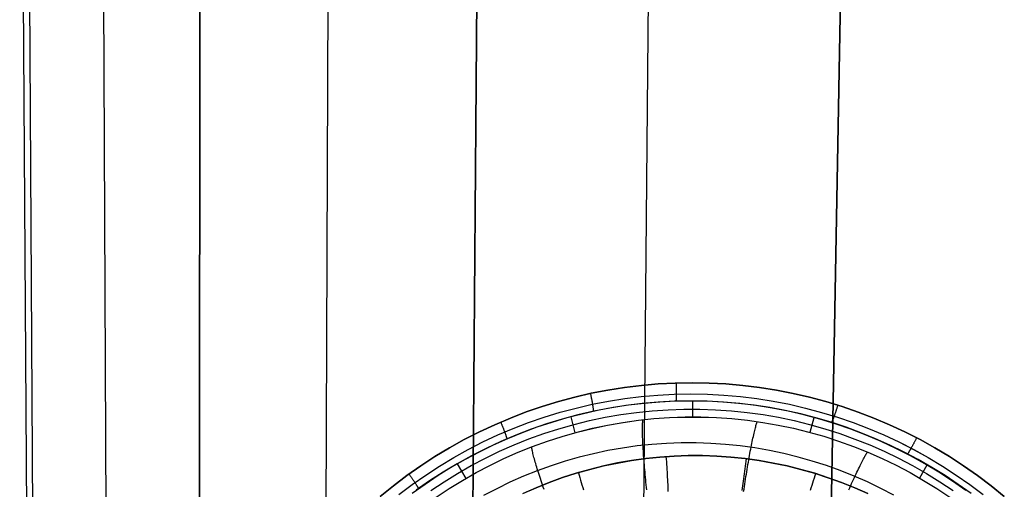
# Model space of a CAD drawing. Header units: millimetres. Extents: x -273 to 273, y -240 to 302.
# Tile 66 of 256: x -201 to -148, y -133 to -107. Entities that reach past the tile are written whole.
import ezdxf

# ---------------------------------------------------------------- set-up
doc = ezdxf.new("R2010")
doc.units = ezdxf.units.MM
doc.header["$MEASUREMENT"] = 0
doc.layers.add('IGES level 1', color=7, linetype='Continuous', true_color=0x3e413d)
doc.layers.add('IGES level 2', color=7, linetype='Continuous', true_color=0x008000)

msp = doc.modelspace()

# ---------------------------------------------------------------- linework, layer by layer
at = {"layer": 'IGES level 1'}
for p, q in [((-169.178, -127.217, 417.636), (-168.278, -127.075, 417.573)), ((-168.278, -127.075, 417.573), (-169.178, -127.217, 417.636)), ((-168.278, -127.075, 417.573), (-167.374, -126.964, 417.51)), ((-167.374, -126.964, 417.51), (-168.278, -127.075, 417.573)), ((-167.374, -126.964, 417.51), (-166.466, -126.884, 417.447)), ((-166.466, -126.884, 417.447), (-167.374, -126.964, 417.51)), ((-166.466, -126.884, 417.447), (-165.555, -126.837, 417.386)), ((-165.555, -126.837, 417.386), (-166.466, -126.884, 417.447)), ((-165.555, -126.837, 417.386), (-164.644, -126.821, 417.325)), ((-164.644, -126.821, 417.325), (-165.555, -126.837, 417.386)), ((-165.503, -126.836, 417.383), (-165.502, -126.87, 417.383)), ((-165.502, -126.87, 417.383), (-165.501, -126.904, 417.382)), ((-165.501, -126.904, 417.382), (-165.5, -126.937, 417.379)), ((-165.5, -126.937, 417.379), (-165.499, -126.971, 417.376)), ((-165.499, -126.971, 417.376), (-165.498, -127.004, 417.372)), ((-165.498, -127.004, 417.372), (-165.497, -127.038, 417.366)), ((-165.497, -127.038, 417.366), (-165.496, -127.071, 417.359)), ((-165.496, -127.071, 417.359), (-165.496, -127.103, 417.351)), ((-165.496, -127.103, 417.351), (-165.495, -127.136, 417.342)), ((-165.495, -127.136, 417.342), (-165.495, -127.168, 417.332)), ((-164.644, -126.821, 417.325), (-163.732, -126.837, 417.265)), ((-163.732, -126.837, 417.265), (-164.644, -126.821, 417.325)), ((-163.732, -126.837, 417.265), (-162.822, -126.885, 417.205)), ((-162.822, -126.885, 417.205), (-163.732, -126.837, 417.265)), ((-162.822, -126.885, 417.205), (-161.914, -126.965, 417.147)), ((-161.914, -126.965, 417.147), (-162.822, -126.885, 417.205)), ((-161.914, -126.965, 417.147), (-161.009, -127.076, 417.089)), ((-161.009, -127.076, 417.089), (-161.914, -126.965, 417.147)), ((-161.009, -127.076, 417.089), (-160.108, -127.219, 417.033)), ((-160.108, -127.219, 417.033), (-161.009, -127.076, 417.089)), ((-170.961, -127.597, 417.764), (-171.841, -127.832, 417.829)), ((-171.841, -127.832, 417.829), (-170.961, -127.597, 417.764)), ((-170.961, -127.597, 417.764), (-170.073, -127.391, 417.7)), ((-170.073, -127.391, 417.7), (-170.961, -127.597, 417.764)), ((-170.116, -127.409, 417.709), (-170.108, -127.444, 417.709)), ((-170.108, -127.444, 417.709), (-170.101, -127.478, 417.707)), ((-170.101, -127.478, 417.707), (-170.094, -127.512, 417.704)), ((-170.094, -127.512, 417.704), (-170.087, -127.546, 417.7)), ((-170.087, -127.546, 417.7), (-170.08, -127.579, 417.695)), ((-170.08, -127.579, 417.695), (-170.073, -127.613, 417.688)), ((-170.073, -127.391, 417.7), (-169.178, -127.217, 417.636)), ((-169.178, -127.217, 417.636), (-170.073, -127.391, 417.7)), ((-170.073, -127.613, 417.688), (-170.067, -127.646, 417.681)), ((-170.067, -127.646, 417.681), (-170.06, -127.679, 417.672)), ((-170.06, -127.679, 417.672), (-170.054, -127.712, 417.662)), ((-169.144, -127.812, 417.452), (-168.264, -127.672, 417.389)), ((-169.143, -127.812, 417.452), (-168.263, -127.672, 417.389)), ((-168.264, -127.672, 417.389), (-167.38, -127.564, 417.326)), ((-168.263, -127.672, 417.389), (-167.379, -127.564, 417.326)), ((-167.38, -127.564, 417.326), (-166.492, -127.486, 417.264)), ((-167.379, -127.564, 417.326), (-166.491, -127.486, 417.263)), ((-166.492, -127.486, 417.264), (-165.603, -127.44, 417.202)), ((-166.491, -127.486, 417.263), (-165.602, -127.44, 417.202)), ((-165.603, -127.44, 417.202), (-164.712, -127.425, 417.141)), ((-165.602, -127.44, 417.202), (-164.711, -127.425, 417.141)), ((-165.503, -127.677, 416.952), (-165.504, -127.696, 416.924)), ((-165.502, -127.657, 416.98), (-165.503, -127.677, 416.952)), ((-165.501, -127.636, 417.007), (-165.502, -127.657, 416.98)), ((-165.5, -127.614, 417.034), (-165.501, -127.636, 417.007)), ((-165.499, -127.591, 417.059), (-165.5, -127.614, 417.034)), ((-165.498, -127.568, 417.084), (-165.499, -127.591, 417.059)), ((-165.497, -127.543, 417.108), (-165.498, -127.568, 417.084)), ((-165.496, -127.518, 417.131), (-165.497, -127.543, 417.108)), ((-165.495, -127.465, 417.175), (-165.496, -127.492, 417.153)), ((-165.496, -127.492, 417.153), (-165.496, -127.518, 417.131)), ((-165.495, -127.168, 417.332), (-165.495, -127.2, 417.321)), ((-165.495, -127.2, 417.321), (-165.494, -127.231, 417.309)), ((-165.494, -127.382, 417.232), (-165.495, -127.41, 417.214)), ((-165.495, -127.41, 417.214), (-165.495, -127.438, 417.195)), ((-165.495, -127.438, 417.195), (-165.495, -127.465, 417.175)), ((-165.494, -127.231, 417.309), (-165.494, -127.262, 417.296)), ((-165.494, -127.262, 417.296), (-165.494, -127.293, 417.281)), ((-165.494, -127.293, 417.281), (-165.494, -127.323, 417.266)), ((-165.494, -127.323, 417.266), (-165.494, -127.353, 417.25)), ((-165.494, -127.353, 417.25), (-165.494, -127.382, 417.232)), ((-164.712, -127.425, 417.141), (-163.821, -127.44, 417.081)), ((-164.711, -127.425, 417.141), (-163.82, -127.44, 417.081)), ((-163.821, -127.44, 417.081), (-162.931, -127.487, 417.021)), ((-163.82, -127.44, 417.081), (-162.93, -127.487, 417.021)), ((-162.931, -127.487, 417.021), (-162.044, -127.565, 416.963)), ((-162.93, -127.487, 417.021), (-162.043, -127.565, 416.963)), ((-162.044, -127.565, 416.963), (-161.159, -127.673, 416.906)), ((-162.043, -127.565, 416.963), (-161.158, -127.673, 416.906)), ((-161.159, -127.673, 416.906), (-160.279, -127.813, 416.849)), ((-161.158, -127.673, 416.906), (-160.278, -127.813, 416.849)), ((-160.108, -127.219, 417.033), (-159.213, -127.393, 416.978)), ((-159.213, -127.393, 416.978), (-160.108, -127.219, 417.033)), ((-159.213, -127.393, 416.978), (-158.325, -127.598, 416.924)), ((-158.325, -127.598, 416.924), (-159.213, -127.393, 416.978)), ((-158.325, -127.598, 416.924), (-157.444, -127.835, 416.871)), ((-157.444, -127.835, 416.871), (-158.325, -127.598, 416.924)), ((-173.574, -128.396, 417.958), (-172.712, -128.099, 417.893)), ((-172.712, -128.099, 417.893), (-173.574, -128.396, 417.958)), ((-172.712, -128.099, 417.893), (-171.841, -127.832, 417.829)), ((-171.841, -127.832, 417.829), (-172.712, -128.099, 417.893)), ((-171.746, -128.412, 417.645), (-170.886, -128.182, 417.58)), ((-171.745, -128.412, 417.644), (-170.885, -128.182, 417.58)), ((-170.886, -128.182, 417.58), (-170.018, -127.982, 417.516)), ((-170.885, -128.182, 417.58), (-170.017, -127.982, 417.516)), ((-170.054, -127.712, 417.662), (-170.048, -127.745, 417.651)), ((-170.048, -127.745, 417.651), (-170.042, -127.777, 417.638)), ((-170.042, -127.777, 417.638), (-170.036, -127.808, 417.625)), ((-170.036, -127.808, 417.625), (-170.03, -127.839, 417.61)), ((-170.03, -127.839, 417.61), (-170.025, -127.87, 417.595)), ((-170.025, -127.87, 417.595), (-170.02, -127.9, 417.578)), ((-170.02, -127.9, 417.578), (-170.015, -127.93, 417.56)), ((-170.018, -127.982, 417.516), (-169.144, -127.812, 417.452)), ((-170.017, -127.982, 417.516), (-169.143, -127.812, 417.452)), ((-170.015, -127.93, 417.56), (-170.01, -127.959, 417.541)), ((-170.01, -127.959, 417.541), (-170.005, -127.987, 417.521)), ((-170.005, -127.987, 417.521), (-170.001, -128.014, 417.501)), ((-170.001, -128.014, 417.501), (-169.997, -128.041, 417.48)), ((-169.997, -128.041, 417.48), (-169.993, -128.067, 417.457)), ((-169.993, -128.067, 417.457), (-169.989, -128.091, 417.434)), ((-169.989, -128.091, 417.434), (-169.986, -128.116, 417.41)), ((-169.986, -128.116, 417.41), (-169.982, -128.139, 417.386)), ((-169.982, -128.139, 417.386), (-169.979, -128.162, 417.36)), ((-169.979, -128.162, 417.36), (-169.977, -128.183, 417.334)), ((-169.977, -128.183, 417.334), (-169.974, -128.204, 417.307)), ((-169.974, -128.204, 417.307), (-169.972, -128.224, 417.279)), ((-169.078, -128.189, 416.899), (-169.94, -128.356, 416.963)), ((-168.9, -128.163, 416.89), (-169.733, -128.319, 416.953)), ((-168.211, -128.051, 416.835), (-169.078, -128.189, 416.899)), ((-168.063, -128.035, 416.828), (-168.9, -128.163, 416.89)), ((-167.34, -127.944, 416.772), (-168.211, -128.051, 416.835)), ((-167.222, -127.935, 416.766), (-168.063, -128.035, 416.828)), ((-166.466, -127.868, 416.71), (-167.34, -127.944, 416.772)), ((-166.379, -127.864, 416.705), (-167.222, -127.935, 416.766)), ((-165.589, -127.822, 416.648), (-166.466, -127.868, 416.71)), ((-165.533, -127.821, 416.645), (-166.379, -127.864, 416.705)), ((-164.712, -127.807, 416.587), (-165.589, -127.822, 416.648)), ((-164.686, -127.806, 416.586), (-165.533, -127.821, 416.645)), ((-165.517, -127.811, 416.677), (-165.519, -127.82, 416.644)), ((-165.515, -127.8, 416.709), (-165.517, -127.811, 416.677)), ((-165.514, -127.788, 416.741), (-165.515, -127.8, 416.709)), ((-165.512, -127.776, 416.773), (-165.514, -127.788, 416.741)), ((-165.51, -127.762, 416.804), (-165.512, -127.776, 416.773)), ((-165.509, -127.747, 416.835), (-165.51, -127.762, 416.804)), ((-165.507, -127.731, 416.865), (-165.509, -127.747, 416.835)), ((-165.506, -127.714, 416.895), (-165.507, -127.731, 416.865)), ((-165.504, -127.696, 416.924), (-165.506, -127.714, 416.895)), ((-163.834, -127.822, 416.527), (-164.712, -127.807, 416.587)), ((-163.838, -127.82, 416.527), (-164.686, -127.806, 416.586)), ((-164.609, -128.662, 413.388), (-164.609, -127.806, 416.58)), ((-162.991, -127.863, 416.469), (-163.838, -127.82, 416.527)), ((-162.957, -127.869, 416.468), (-163.834, -127.822, 416.527)), ((-162.145, -127.934, 416.413), (-162.991, -127.863, 416.469)), ((-162.083, -127.945, 416.41), (-162.957, -127.869, 416.468)), ((-161.303, -128.034, 416.357), (-162.145, -127.934, 416.413)), ((-161.211, -128.052, 416.352), (-162.083, -127.945, 416.41)), ((-160.464, -128.161, 416.303), (-161.303, -128.034, 416.357)), ((-160.344, -128.19, 416.296), (-161.211, -128.052, 416.352)), ((-159.629, -128.317, 416.25), (-160.464, -128.161, 416.303)), ((-159.482, -128.358, 416.241), (-160.344, -128.19, 416.296)), ((-160.279, -127.813, 416.849), (-159.404, -127.983, 416.794)), ((-160.278, -127.813, 416.849), (-159.403, -127.983, 416.794)), ((-159.404, -127.983, 416.794), (-158.536, -128.184, 416.74)), ((-159.403, -127.983, 416.794), (-158.535, -128.184, 416.74)), ((-158.536, -128.184, 416.74), (-157.675, -128.415, 416.687)), ((-158.535, -128.184, 416.74), (-157.674, -128.415, 416.687)), ((-157.444, -127.835, 416.871), (-156.572, -128.101, 416.82)), ((-156.572, -128.101, 416.82), (-157.444, -127.835, 416.871)), ((-156.863, -128.211, 416.821), (-156.873, -128.243, 416.815)), ((-156.852, -128.178, 416.827), (-156.863, -128.211, 416.821)), ((-156.842, -128.145, 416.831), (-156.852, -128.178, 416.827)), ((-156.831, -128.112, 416.834), (-156.842, -128.145, 416.831)), ((-156.821, -128.079, 416.835), (-156.831, -128.112, 416.834)), ((-156.81, -128.046, 416.836), (-156.821, -128.079, 416.835)), ((-156.8, -128.012, 416.835), (-156.81, -128.046, 416.836)), ((-156.572, -128.101, 416.82), (-155.709, -128.399, 416.77)), ((-155.709, -128.399, 416.77), (-156.572, -128.101, 416.82)), ((-175.263, -129.079, 418.087), (-174.425, -128.723, 418.023)), ((-174.425, -128.723, 418.023), (-175.263, -129.079, 418.087)), ((-174.425, -128.723, 418.023), (-173.574, -128.396, 417.958)), ((-173.574, -128.396, 417.958), (-174.425, -128.723, 418.023)), ((-173.44, -128.963, 417.774), (-172.598, -128.673, 417.709)), ((-173.439, -128.963, 417.774), (-172.597, -128.673, 417.709)), ((-172.598, -128.673, 417.709), (-171.746, -128.412, 417.645)), ((-172.597, -128.673, 417.709), (-171.745, -128.412, 417.644)), ((-171.379, -128.715, 417.08), (-172.191, -128.955, 417.144)), ((-170.795, -128.553, 417.027), (-171.642, -128.781, 417.091)), ((-170.559, -128.504, 417.016), (-171.379, -128.715, 417.08)), ((-170.929, -129.51, 413.762), (-171.158, -128.656, 417.063)), ((-169.94, -128.356, 416.963), (-170.795, -128.553, 417.027)), ((-169.733, -128.319, 416.953), (-170.559, -128.504, 417.016)), ((-170.161, -128.859, 415.334), (-169.326, -128.683, 415.278)), ((-169.972, -128.224, 417.279), (-169.97, -128.243, 417.25)), ((-169.97, -128.243, 417.25), (-169.968, -128.261, 417.221)), ((-169.968, -128.261, 417.221), (-169.967, -128.278, 417.192)), ((-169.967, -128.278, 417.192), (-169.965, -128.294, 417.162)), ((-169.965, -128.294, 417.162), (-169.964, -128.309, 417.131)), ((-169.964, -128.309, 417.131), (-169.964, -128.323, 417.1)), ((-169.964, -128.323, 417.1), (-169.963, -128.336, 417.068)), ((-169.963, -128.336, 417.068), (-169.963, -128.348, 417.036)), ((-169.963, -128.348, 417.036), (-169.963, -128.359, 417.003)), ((-169.963, -128.359, 417.003), (-169.963, -128.369, 416.971)), ((-169.326, -128.683, 415.278), (-168.485, -128.536, 415.221)), ((-168.485, -128.536, 415.221), (-167.639, -128.418, 415.165)), ((-167.639, -128.418, 415.165), (-166.79, -128.33, 415.11)), ((-166.79, -128.33, 415.11), (-165.938, -128.271, 415.055)), ((-166.695, -128.753, 413.506), (-165.857, -128.695, 413.458)), ((-166.695, -128.753, 413.506), (-165.857, -128.695, 413.458)), ((-165.938, -128.271, 415.055), (-165.084, -128.241, 415)), ((-165.857, -128.695, 413.458), (-165.018, -128.665, 413.41)), ((-165.857, -128.695, 413.458), (-165.018, -128.666, 413.411)), ((-165.084, -128.241, 415), (-164.23, -128.241, 414.946)), ((-165.018, -128.665, 413.41), (-164.178, -128.665, 413.364)), ((-165.018, -128.666, 413.411), (-164.178, -128.666, 413.364)), ((-164.23, -128.241, 414.946), (-163.377, -128.271, 414.893)), ((-164.178, -128.665, 413.364), (-163.338, -128.694, 413.317)), ((-164.178, -128.666, 413.364), (-163.338, -128.695, 413.317)), ((-163.377, -128.271, 414.893), (-162.525, -128.33, 414.841)), ((-163.338, -128.694, 413.317), (-162.5, -128.752, 413.272)), ((-163.338, -128.695, 413.317), (-162.5, -128.753, 413.272)), ((-162.525, -128.33, 414.841), (-161.675, -128.419, 414.79)), ((-161.675, -128.419, 414.79), (-160.829, -128.536, 414.739)), ((-160.829, -128.536, 414.739), (-159.988, -128.683, 414.689)), ((-159.988, -128.683, 414.689), (-159.152, -128.859, 414.641)), ((-158.801, -128.501, 416.198), (-159.629, -128.317, 416.25)), ((-158.626, -128.555, 416.187), (-159.482, -128.358, 416.241)), ((-157.979, -128.712, 416.147), (-158.801, -128.501, 416.198)), ((-157.778, -128.783, 416.134), (-158.626, -128.555, 416.187)), ((-158.286, -129.488, 413.054), (-158.07, -128.686, 416.153)), ((-157.164, -128.951, 416.098), (-157.979, -128.712, 416.147)), ((-157.675, -128.415, 416.687), (-156.822, -128.675, 416.636)), ((-157.674, -128.415, 416.687), (-156.821, -128.675, 416.636)), ((-157.04, -128.725, 416.536), (-157.048, -128.747, 416.512)), ((-157.032, -128.702, 416.56), (-157.04, -128.725, 416.536)), ((-157.023, -128.679, 416.584), (-157.032, -128.702, 416.56)), ((-157.014, -128.654, 416.606), (-157.023, -128.679, 416.584)), ((-157.005, -128.629, 416.627), (-157.014, -128.654, 416.606)), ((-156.996, -128.603, 416.648), (-157.005, -128.629, 416.627)), ((-156.986, -128.576, 416.668), (-156.996, -128.603, 416.648)), ((-156.976, -128.549, 416.686), (-156.986, -128.576, 416.668)), ((-156.966, -128.52, 416.704), (-156.976, -128.549, 416.686)), ((-156.956, -128.491, 416.721), (-156.966, -128.52, 416.704)), ((-156.946, -128.462, 416.737), (-156.956, -128.491, 416.721)), ((-156.936, -128.432, 416.751), (-156.946, -128.462, 416.737)), ((-156.926, -128.402, 416.765), (-156.936, -128.432, 416.751)), ((-156.915, -128.371, 416.777), (-156.926, -128.402, 416.765)), ((-156.905, -128.339, 416.788), (-156.915, -128.371, 416.777)), ((-156.894, -128.308, 416.798), (-156.905, -128.339, 416.788)), ((-156.884, -128.276, 416.807), (-156.894, -128.308, 416.798)), ((-156.873, -128.243, 416.815), (-156.884, -128.276, 416.807)), ((-156.822, -128.675, 416.636), (-155.979, -128.965, 416.586)), ((-156.821, -128.675, 416.636), (-155.978, -128.965, 416.586)), ((-155.709, -128.399, 416.77), (-154.857, -128.726, 416.722)), ((-154.857, -128.726, 416.722), (-155.709, -128.399, 416.77)), ((-154.857, -128.726, 416.722), (-154.018, -129.082, 416.675)), ((-154.018, -129.082, 416.675), (-154.857, -128.726, 416.722)), ((-176.089, -129.465, 418.152), (-175.263, -129.079, 418.087)), ((-175.263, -129.079, 418.087), (-176.089, -129.465, 418.152)), ((-174.94, -128.952, 418.078), (-174.927, -128.983, 418.077)), ((-174.927, -128.983, 418.077), (-174.913, -129.015, 418.075)), ((-174.913, -129.015, 418.075), (-174.9, -129.046, 418.072)), ((-174.9, -129.046, 418.072), (-174.887, -129.077, 418.067)), ((-174.887, -129.077, 418.067), (-174.874, -129.108, 418.062)), ((-174.874, -129.108, 418.062), (-174.861, -129.139, 418.055)), ((-174.861, -129.139, 418.055), (-174.849, -129.17, 418.047)), ((-174.849, -129.17, 418.047), (-174.836, -129.2, 418.038)), ((-174.836, -129.2, 418.038), (-174.824, -129.23, 418.028)), ((-174.824, -129.23, 418.028), (-174.812, -129.26, 418.017)), ((-174.812, -129.26, 418.017), (-174.801, -129.29, 418.005)), ((-174.271, -129.282, 417.838), (-173.439, -128.963, 417.774)), ((-174.271, -129.282, 417.839), (-173.44, -128.963, 417.774)), ((-172.995, -129.221, 417.208), (-173.79, -129.515, 417.272)), ((-172.481, -129.037, 417.156), (-173.311, -129.323, 417.22)), ((-172.191, -128.955, 417.144), (-172.995, -129.221, 417.208)), ((-171.642, -128.781, 417.091), (-172.481, -129.037, 417.156)), ((-171.812, -129.297, 415.448), (-170.99, -129.064, 415.391)), ((-170.99, -129.064, 415.391), (-170.161, -128.859, 415.334)), ((-170.827, -129.476, 413.751), (-170.012, -129.274, 413.702)), ((-170.827, -129.477, 413.751), (-170.012, -129.275, 413.702)), ((-170.012, -129.274, 413.702), (-169.19, -129.101, 413.652)), ((-170.012, -129.275, 413.702), (-169.19, -129.101, 413.652)), ((-169.19, -129.101, 413.652), (-168.363, -128.956, 413.603)), ((-169.19, -129.101, 413.652), (-168.362, -128.957, 413.603)), ((-168.363, -128.956, 413.603), (-167.531, -128.84, 413.554)), ((-168.362, -128.957, 413.603), (-167.531, -128.841, 413.554)), ((-167.531, -128.84, 413.554), (-166.695, -128.753, 413.506)), ((-167.531, -128.841, 413.554), (-166.695, -128.753, 413.506)), ((-167.314, -129.254, 412.524), (-167.313, -129.184, 412.644)), ((-167.314, -129.328, 412.406), (-167.314, -129.254, 412.524)), ((-167.313, -129.184, 412.644), (-167.312, -129.118, 412.766)), ((-167.312, -129.118, 412.766), (-167.31, -129.056, 412.891)), ((-167.31, -129.056, 412.891), (-167.307, -128.999, 413.017)), ((-167.307, -128.999, 413.017), (-167.304, -128.947, 413.146)), ((-167.304, -128.947, 413.146), (-167.3, -128.898, 413.276)), ((-167.3, -128.898, 413.276), (-167.296, -128.855, 413.408)), ((-167.296, -128.855, 413.408), (-167.291, -128.815, 413.541)), ((-162.5, -128.752, 413.272), (-161.665, -128.839, 413.227)), ((-162.5, -128.753, 413.272), (-161.665, -128.84, 413.227)), ((-161.665, -128.839, 413.227), (-160.832, -128.955, 413.183)), ((-161.665, -128.84, 413.227), (-160.832, -128.956, 413.183)), ((-161.258, -129.318, 412.193), (-161.241, -129.252, 412.312)), ((-161.241, -129.252, 412.312), (-161.224, -129.189, 412.433)), ((-161.224, -129.189, 412.433), (-161.208, -129.131, 412.556)), ((-161.208, -129.131, 412.556), (-161.192, -129.077, 412.682)), ((-161.192, -129.077, 412.682), (-161.177, -129.028, 412.809)), ((-161.177, -129.028, 412.809), (-161.162, -128.983, 412.937)), ((-161.162, -128.983, 412.937), (-161.148, -128.942, 413.068)), ((-161.148, -128.942, 413.068), (-161.135, -128.906, 413.199)), ((-160.832, -128.955, 413.183), (-160.005, -129.1, 413.139)), ((-160.832, -128.956, 413.183), (-160.005, -129.101, 413.14)), ((-160.005, -129.1, 413.139), (-159.183, -129.273, 413.097)), ((-160.005, -129.101, 413.14), (-159.183, -129.274, 413.097)), ((-159.183, -129.273, 413.097), (-158.367, -129.475, 413.055)), ((-159.183, -129.274, 413.097), (-158.367, -129.475, 413.056)), ((-159.152, -128.859, 414.641), (-158.322, -129.064, 414.593)), ((-158.322, -129.064, 414.593), (-157.5, -129.297, 414.547)), ((-156.938, -129.04, 416.083), (-157.778, -128.783, 416.134)), ((-156.358, -129.218, 416.05), (-157.164, -128.951, 416.098)), ((-157.134, -128.95, 416.129), (-157.138, -128.958, 416.096)), ((-157.129, -128.94, 416.162), (-157.134, -128.95, 416.129)), ((-157.124, -128.93, 416.194), (-157.129, -128.94, 416.162)), ((-157.118, -128.918, 416.225), (-157.124, -128.93, 416.194)), ((-157.113, -128.905, 416.257), (-157.118, -128.918, 416.225)), ((-157.107, -128.892, 416.287), (-157.113, -128.905, 416.257)), ((-157.1, -128.877, 416.318), (-157.107, -128.892, 416.287)), ((-157.094, -128.861, 416.347), (-157.1, -128.877, 416.318)), ((-157.087, -128.845, 416.376), (-157.094, -128.861, 416.347)), ((-157.08, -128.827, 416.405), (-157.087, -128.845, 416.376)), ((-157.072, -128.808, 416.433), (-157.08, -128.827, 416.405)), ((-157.064, -128.789, 416.46), (-157.072, -128.808, 416.433)), ((-157.057, -128.769, 416.486), (-157.064, -128.789, 416.46)), ((-157.048, -128.747, 416.512), (-157.057, -128.769, 416.486)), ((-156.107, -129.326, 416.033), (-156.938, -129.04, 416.083)), ((-155.561, -129.511, 416.004), (-156.358, -129.218, 416.05)), ((-155.979, -128.965, 416.586), (-155.147, -129.285, 416.538)), ((-155.978, -128.965, 416.586), (-155.146, -129.285, 416.538)), ((-154.018, -129.082, 416.675), (-153.191, -129.468, 416.629)), ((-153.191, -129.468, 416.629), (-154.018, -129.082, 416.675)), ((-176.901, -129.879, 418.216), (-176.089, -129.465, 418.152)), ((-176.089, -129.465, 418.152), (-176.901, -129.879, 418.216)), ((-175.898, -130.007, 417.967), (-175.09, -129.63, 417.903)), ((-175.898, -130.007, 417.968), (-175.091, -129.63, 417.903)), ((-175.091, -129.63, 417.903), (-174.271, -129.282, 417.839)), ((-175.09, -129.63, 417.903), (-174.271, -129.282, 417.838)), ((-174.13, -129.638, 417.285), (-174.938, -129.981, 417.35)), ((-174.801, -129.29, 418.005), (-174.789, -129.319, 417.992)), ((-174.789, -129.319, 417.992), (-174.778, -129.348, 417.977)), ((-174.778, -129.348, 417.977), (-174.767, -129.376, 417.962)), ((-174.767, -129.376, 417.962), (-174.756, -129.404, 417.946)), ((-174.756, -129.404, 417.946), (-174.746, -129.431, 417.928)), ((-174.746, -129.431, 417.928), (-174.736, -129.458, 417.91)), ((-174.736, -129.458, 417.91), (-174.726, -129.484, 417.89)), ((-174.726, -129.484, 417.89), (-174.716, -129.51, 417.87)), ((-174.716, -129.51, 417.87), (-174.707, -129.535, 417.849)), ((-174.707, -129.535, 417.849), (-174.699, -129.56, 417.826)), ((-174.699, -129.56, 417.826), (-174.69, -129.583, 417.803)), ((-174.69, -129.583, 417.803), (-174.682, -129.607, 417.779)), ((-174.682, -129.607, 417.779), (-174.675, -129.629, 417.755)), ((-174.675, -129.629, 417.755), (-174.667, -129.65, 417.729)), ((-174.667, -129.65, 417.729), (-174.66, -129.671, 417.703)), ((-174.66, -129.671, 417.703), (-174.654, -129.691, 417.676)), ((-174.654, -129.691, 417.676), (-174.648, -129.71, 417.648)), ((-174.648, -129.71, 417.648), (-174.642, -129.729, 417.62)), ((-174.642, -129.729, 417.62), (-174.637, -129.746, 417.59)), ((-174.637, -129.746, 417.59), (-174.633, -129.762, 417.561)), ((-174.633, -129.762, 417.561), (-174.628, -129.778, 417.531)), ((-174.628, -129.778, 417.531), (-174.624, -129.793, 417.5)), ((-174.624, -129.793, 417.5), (-174.621, -129.806, 417.469)), ((-173.79, -129.515, 417.272), (-174.574, -129.834, 417.337)), ((-173.311, -129.323, 417.22), (-174.13, -129.638, 417.285)), ((-173.428, -129.848, 415.563), (-172.624, -129.558, 415.506)), ((-172.624, -129.558, 415.506), (-171.812, -129.297, 415.448)), ((-172.434, -129.964, 413.851), (-171.635, -129.706, 413.801)), ((-172.434, -129.964, 413.851), (-171.635, -129.706, 413.801)), ((-171.635, -129.706, 413.801), (-170.827, -129.476, 413.751)), ((-171.635, -129.706, 413.801), (-170.827, -129.477, 413.751)), ((-167.313, -129.406, 412.291), (-167.314, -129.328, 412.406)), ((-167.312, -129.488, 412.179), (-167.313, -129.406, 412.291)), ((-167.31, -129.573, 412.069), (-167.312, -129.488, 412.179)), ((-167.308, -129.663, 411.963), (-167.31, -129.573, 412.069)), ((-167.305, -129.756, 411.86), (-167.308, -129.663, 411.963)), ((-167.301, -129.852, 411.76), (-167.305, -129.756, 411.86)), ((-161.389, -129.89, 411.436), (-161.369, -129.797, 411.535)), ((-161.369, -129.797, 411.535), (-161.349, -129.708, 411.638)), ((-161.349, -129.708, 411.638), (-161.33, -129.622, 411.743)), ((-161.33, -129.622, 411.743), (-161.312, -129.541, 411.852)), ((-161.312, -129.541, 411.852), (-161.293, -129.462, 411.963)), ((-161.293, -129.462, 411.963), (-161.275, -129.388, 412.077)), ((-161.275, -129.388, 412.077), (-161.258, -129.318, 412.193)), ((-158.367, -129.475, 413.055), (-157.558, -129.705, 413.015)), ((-158.367, -129.475, 413.056), (-157.558, -129.705, 413.015)), ((-157.558, -129.705, 413.015), (-156.758, -129.962, 412.975)), ((-157.558, -129.705, 413.015), (-156.758, -129.963, 412.976)), ((-157.5, -129.297, 414.547), (-156.687, -129.559, 414.502)), ((-156.687, -129.559, 414.502), (-155.883, -129.849, 414.458)), ((-155.287, -129.641, 415.984), (-156.107, -129.326, 416.033)), ((-154.775, -129.831, 415.959), (-155.561, -129.511, 416.004)), ((-154.478, -129.984, 415.937), (-155.287, -129.641, 415.984)), ((-155.147, -129.285, 416.538), (-154.326, -129.633, 416.491)), ((-155.146, -129.285, 416.538), (-154.325, -129.633, 416.491)), ((-154.326, -129.633, 416.491), (-153.517, -130.01, 416.445)), ((-154.325, -129.633, 416.491), (-153.516, -130.01, 416.445)), ((-153.191, -129.468, 416.629), (-152.378, -129.882, 416.586)), ((-152.378, -129.882, 416.586), (-153.191, -129.468, 416.629)), ((-152.566, -129.795, 416.604), (-152.581, -129.825, 416.604)), ((-152.55, -129.765, 416.603), (-152.566, -129.795, 416.604)), ((-178.479, -130.791, 418.344), (-177.698, -130.321, 418.28)), ((-177.698, -130.321, 418.28), (-178.479, -130.791, 418.344)), ((-177.698, -130.321, 418.28), (-176.901, -129.879, 418.216)), ((-176.901, -129.879, 418.216), (-177.698, -130.321, 418.28)), ((-176.692, -130.411, 418.032), (-175.898, -130.007, 417.968)), ((-176.691, -130.411, 418.032), (-175.898, -130.007, 417.967)), ((-175.347, -130.181, 417.401), (-176.108, -130.552, 417.465)), ((-174.938, -129.981, 417.35), (-175.733, -130.352, 417.414)), ((-174.574, -129.834, 417.337), (-175.347, -130.181, 417.401)), ((-175.001, -130.509, 415.678), (-174.22, -130.165, 415.62)), ((-174.621, -129.806, 417.469), (-174.618, -129.819, 417.437)), ((-174.618, -129.819, 417.437), (-174.616, -129.83, 417.405)), ((-174.616, -129.83, 417.405), (-174.614, -129.841, 417.372)), ((-174.614, -129.841, 417.372), (-174.612, -129.851, 417.34)), ((-174.22, -130.165, 415.62), (-173.428, -129.848, 415.563)), ((-174.004, -130.561, 413.95), (-173.224, -130.249, 413.901)), ((-174.003, -130.562, 413.95), (-173.224, -130.249, 413.901)), ((-173.271, -130.316, 413.78), (-173.275, -130.277, 413.911)), ((-173.264, -130.359, 413.65), (-173.271, -130.316, 413.78)), ((-173.224, -130.249, 413.901), (-172.434, -129.964, 413.851)), ((-173.224, -130.249, 413.901), (-172.434, -129.964, 413.851)), ((-167.602, -130.225, 411.478), (-168.388, -130.336, 411.533)), ((-166.812, -130.142, 411.423), (-167.602, -130.225, 411.478)), ((-167.297, -129.952, 411.664), (-167.301, -129.852, 411.76)), ((-167.292, -130.056, 411.571), (-167.297, -129.952, 411.664)), ((-167.287, -130.162, 411.481), (-167.292, -130.056, 411.571)), ((-167.281, -130.271, 411.396), (-167.287, -130.162, 411.481)), ((-167.274, -130.383, 411.314), (-167.281, -130.271, 411.396)), ((-166.021, -130.086, 411.369), (-166.812, -130.142, 411.423)), ((-165.227, -130.058, 411.316), (-166.021, -130.086, 411.369)), ((-164.433, -130.058, 411.263), (-165.227, -130.058, 411.316)), ((-163.639, -130.084, 411.211), (-164.433, -130.058, 411.263)), ((-162.847, -130.138, 411.16), (-163.639, -130.084, 411.211)), ((-162.057, -130.22, 411.11), (-162.847, -130.138, 411.16)), ((-161.27, -130.329, 411.06), (-162.057, -130.22, 411.11)), ((-161.491, -130.401, 410.991), (-161.47, -130.292, 411.073)), ((-161.47, -130.292, 411.073), (-161.449, -130.187, 411.158)), ((-161.449, -130.187, 411.158), (-161.429, -130.085, 411.247)), ((-161.429, -130.085, 411.247), (-161.409, -129.986, 411.34)), ((-161.409, -129.986, 411.34), (-161.389, -129.89, 411.436)), ((-160.488, -130.465, 411.011), (-161.27, -130.329, 411.06)), ((-156.758, -129.962, 412.975), (-155.968, -130.247, 412.937)), ((-156.758, -129.963, 412.976), (-155.968, -130.248, 412.937)), ((-155.968, -130.247, 412.937), (-155.187, -130.56, 412.9)), ((-155.968, -130.248, 412.937), (-155.188, -130.56, 412.9)), ((-155.883, -129.849, 414.458), (-155.089, -130.166, 414.415)), ((-155.089, -130.166, 414.415), (-154.307, -130.51, 414.374)), ((-153.999, -130.178, 415.916), (-154.775, -129.831, 415.959)), ((-153.682, -130.355, 415.892), (-154.478, -129.984, 415.937)), ((-153.236, -130.551, 415.874), (-153.999, -130.178, 415.916)), ((-153.517, -130.01, 416.445), (-152.723, -130.415, 416.401)), ((-153.516, -130.01, 416.445), (-152.722, -130.415, 416.402)), ((-152.849, -130.321, 416.415), (-152.862, -130.345, 416.395)), ((-152.835, -130.297, 416.435), (-152.849, -130.321, 416.416)), ((-152.821, -130.273, 416.453), (-152.835, -130.297, 416.435)), ((-152.808, -130.247, 416.47), (-152.821, -130.273, 416.453)), ((-152.793, -130.222, 416.486), (-152.808, -130.247, 416.47)), ((-152.779, -130.196, 416.502), (-152.793, -130.222, 416.486)), ((-152.764, -130.169, 416.516), (-152.779, -130.196, 416.502)), ((-152.75, -130.142, 416.529), (-152.764, -130.169, 416.516)), ((-152.735, -130.114, 416.541), (-152.75, -130.142, 416.529)), ((-152.72, -130.087, 416.552), (-152.735, -130.114, 416.541)), ((-152.705, -130.058, 416.563), (-152.72, -130.087, 416.552)), ((-152.689, -130.03, 416.572), (-152.705, -130.058, 416.563)), ((-152.674, -130.001, 416.579), (-152.689, -130.03, 416.572)), ((-152.659, -129.972, 416.586), (-152.674, -130.001, 416.579)), ((-152.643, -129.943, 416.592), (-152.659, -129.972, 416.586)), ((-152.628, -129.914, 416.597), (-152.643, -129.943, 416.592)), ((-152.612, -129.884, 416.6), (-152.628, -129.914, 416.597)), ((-152.597, -129.854, 416.602), (-152.612, -129.884, 416.6)), ((-152.581, -129.825, 416.604), (-152.597, -129.854, 416.602)), ((-152.378, -129.882, 416.586), (-151.58, -130.325, 416.544)), ((-151.58, -130.325, 416.544), (-152.378, -129.882, 416.586)), ((-151.58, -130.325, 416.544), (-150.797, -130.795, 416.504)), ((-150.797, -130.795, 416.504), (-151.58, -130.325, 416.544)), ((-179.243, -131.288, 418.407), (-178.479, -130.791, 418.344)), ((-178.479, -130.791, 418.344), (-179.243, -131.288, 418.407)), ((-178.234, -131.302, 418.16), (-177.471, -130.843, 418.096)), ((-178.233, -131.302, 418.159), (-177.47, -130.843, 418.096)), ((-177.471, -130.843, 418.096), (-176.692, -130.411, 418.032)), ((-177.47, -130.843, 418.096), (-176.691, -130.411, 418.032)), ((-176.515, -130.75, 417.479), (-177.282, -131.176, 417.543)), ((-176.108, -130.552, 417.465), (-176.856, -130.95, 417.529)), ((-175.733, -130.352, 417.414), (-176.515, -130.75, 417.479)), ((-175.77, -130.881, 415.735), (-175.001, -130.509, 415.678)), ((-174.772, -130.901, 414), (-174.004, -130.561, 413.95)), ((-174.772, -130.901, 414), (-174.003, -130.562, 413.95)), ((-173.256, -130.406, 413.521), (-173.264, -130.359, 413.65)), ((-173.247, -130.457, 413.395), (-173.256, -130.406, 413.521)), ((-173.235, -130.512, 413.27), (-173.247, -130.457, 413.395)), ((-173.222, -130.571, 413.147), (-173.235, -130.512, 413.27)), ((-173.208, -130.634, 413.026), (-173.222, -130.571, 413.147)), ((-173.192, -130.7, 412.907), (-173.208, -130.634, 413.026)), ((-173.174, -130.771, 412.791), (-173.192, -130.7, 412.907)), ((-173.154, -130.845, 412.677), (-173.174, -130.771, 412.791)), ((-173.133, -130.922, 412.566), (-173.154, -130.845, 412.677)), ((-170.717, -130.829, 411.699), (-171.48, -131.047, 411.755)), ((-169.947, -130.638, 411.644), (-170.717, -130.829, 411.699)), ((-169.17, -130.473, 411.588), (-169.947, -130.638, 411.644)), ((-168.388, -130.336, 411.533), (-169.17, -130.473, 411.588)), ((-167.267, -130.498, 411.236), (-167.274, -130.383, 411.314)), ((-167.259, -130.616, 411.162), (-167.267, -130.498, 411.236)), ((-167.251, -130.736, 411.093), (-167.259, -130.616, 411.162)), ((-167.242, -130.858, 411.027), (-167.251, -130.736, 411.093)), ((-167.232, -130.983, 410.966), (-167.242, -130.858, 411.027)), ((-167.142, -130.903, 423.482), (-166.381, -130.824, 423.43)), ((-166.379, -130.823, 423.43), (-167.141, -130.902, 423.482)), ((-166.381, -130.824, 423.43), (-165.617, -130.771, 423.378)), ((-165.615, -130.77, 423.377), (-166.379, -130.823, 423.43)), ((-166.049, -130.8, 423.408), (-166.039, -130.939, 423.408)), ((-165.617, -130.771, 423.378), (-164.851, -130.745, 423.326)), ((-164.85, -130.744, 423.326), (-165.615, -130.77, 423.377)), ((-164.851, -130.745, 423.326), (-164.086, -130.745, 423.275)), ((-164.084, -130.744, 423.275), (-164.85, -130.744, 423.326)), ((-164.086, -130.745, 423.275), (-163.32, -130.772, 423.224)), ((-163.318, -130.771, 423.224), (-164.084, -130.744, 423.275)), ((-163.32, -130.772, 423.224), (-162.556, -130.825, 423.175)), ((-162.554, -130.824, 423.175), (-163.318, -130.771, 423.224)), ((-162.556, -130.825, 423.175), (-161.794, -130.905, 423.126)), ((-161.792, -130.904, 423.126), (-162.554, -130.824, 423.175)), ((-161.597, -130.98, 410.641), (-161.576, -130.859, 410.703)), ((-161.576, -130.859, 410.703), (-161.554, -130.741, 410.769)), ((-161.554, -130.741, 410.769), (-161.533, -130.625, 410.839)), ((-161.533, -130.625, 410.839), (-161.512, -130.511, 410.913)), ((-161.512, -130.511, 410.913), (-161.491, -130.401, 410.991)), ((-159.71, -130.628, 410.964), (-160.488, -130.465, 411.011)), ((-158.939, -130.818, 410.917), (-159.71, -130.628, 410.964)), ((-158.175, -131.034, 410.872), (-158.939, -130.818, 410.917)), ((-155.421, -130.916, 411.889), (-155.388, -130.855, 412.009)), ((-155.388, -130.855, 412.009), (-155.357, -130.798, 412.132)), ((-155.357, -130.798, 412.132), (-155.328, -130.744, 412.256)), ((-155.328, -130.744, 412.256), (-155.3, -130.695, 412.383)), ((-155.3, -130.695, 412.383), (-155.274, -130.65, 412.511)), ((-155.274, -130.65, 412.511), (-155.25, -130.609, 412.641)), ((-155.25, -130.609, 412.641), (-155.227, -130.572, 412.773)), ((-155.227, -130.572, 412.773), (-155.206, -130.539, 412.906)), ((-155.188, -130.56, 412.9), (-154.418, -130.899, 412.864)), ((-155.187, -130.56, 412.9), (-154.418, -130.899, 412.864)), ((-154.307, -130.51, 414.374), (-153.537, -130.881, 414.334)), ((-152.899, -130.754, 415.848), (-153.682, -130.355, 415.892)), ((-152.486, -130.949, 415.834), (-153.236, -130.551, 415.874)), ((-153.041, -130.64, 415.897), (-153.047, -130.648, 415.864)), ((-153.035, -130.632, 415.929), (-153.041, -130.64, 415.897)), ((-153.028, -130.622, 415.961), (-153.035, -130.632, 415.929)), ((-153.021, -130.612, 415.993), (-153.028, -130.622, 415.961)), ((-153.014, -130.6, 416.024), (-153.021, -130.612, 415.993)), ((-153.005, -130.587, 416.055), (-153.014, -130.6, 416.024)), ((-152.997, -130.574, 416.085), (-153.005, -130.587, 416.055)), ((-152.988, -130.559, 416.115), (-152.997, -130.574, 416.085)), ((-152.978, -130.544, 416.144), (-152.988, -130.559, 416.115)), ((-152.968, -130.528, 416.172), (-152.978, -130.544, 416.144)), ((-152.958, -130.511, 416.2), (-152.968, -130.528, 416.172)), ((-152.947, -130.493, 416.227), (-152.958, -130.511, 416.2)), ((-152.936, -130.474, 416.254), (-152.947, -130.493, 416.227)), ((-152.925, -130.454, 416.279), (-152.936, -130.474, 416.254)), ((-152.913, -130.434, 416.304), (-152.925, -130.454, 416.279)), ((-152.901, -130.413, 416.328), (-152.913, -130.434, 416.304)), ((-152.888, -130.391, 416.351), (-152.901, -130.413, 416.328)), ((-152.13, -131.18, 415.806), (-152.899, -130.754, 415.848)), ((-152.875, -130.369, 416.374), (-152.888, -130.391, 416.351)), ((-152.862, -130.345, 416.395), (-152.875, -130.369, 416.374)), ((-152.723, -130.415, 416.401), (-151.942, -130.847, 416.359)), ((-152.722, -130.415, 416.402), (-151.941, -130.847, 416.36)), ((-151.942, -130.847, 416.359), (-151.178, -131.306, 416.319)), ((-151.941, -130.847, 416.36), (-151.177, -131.306, 416.319)), ((-150.797, -130.795, 416.504), (-150.032, -131.292, 416.465)), ((-150.032, -131.292, 416.465), (-150.797, -130.795, 416.504)), ((-179.989, -131.811, 418.47), (-179.243, -131.288, 418.407)), ((-179.243, -131.288, 418.407), (-179.989, -131.811, 418.47)), ((-178.981, -131.787, 418.223), (-178.234, -131.302, 418.16)), ((-178.98, -131.787, 418.222), (-178.233, -131.302, 418.159)), ((-177.591, -131.372, 417.592), (-178.311, -131.819, 417.656)), ((-177.282, -131.176, 417.543), (-178.034, -131.628, 417.606)), ((-176.856, -130.95, 417.529), (-177.591, -131.372, 417.592)), ((-177.267, -131.702, 415.848), (-176.526, -131.278, 415.791)), ((-176.806, -131.971, 414.148), (-177.265, -131.18, 417.564)), ((-176.526, -131.278, 415.791), (-175.77, -130.881, 415.735)), ((-176.271, -131.658, 414.099), (-175.528, -131.266, 414.05)), ((-176.271, -131.658, 414.099), (-175.528, -131.267, 414.05)), ((-175.528, -131.266, 414.05), (-174.772, -130.901, 414)), ((-175.528, -131.267, 414.05), (-174.772, -130.901, 414)), ((-173.111, -131.003, 412.458), (-173.133, -130.922, 412.566)), ((-173.087, -131.087, 412.353), (-173.111, -131.003, 412.458)), ((-173.062, -131.175, 412.25), (-173.087, -131.087, 412.353)), ((-173.035, -131.266, 412.151), (-173.062, -131.175, 412.25)), ((-173.006, -131.359, 412.055), (-173.035, -131.266, 412.151)), ((-172.977, -131.456, 411.963), (-173.006, -131.359, 412.055)), ((-172.236, -131.291, 411.811), (-172.982, -131.561, 411.867)), ((-171.48, -131.047, 411.755), (-172.236, -131.291, 411.811)), ((-170.147, -131.481, 423.697), (-169.404, -131.298, 423.643)), ((-169.403, -131.297, 423.643), (-170.146, -131.481, 423.697)), ((-169.404, -131.298, 423.643), (-168.655, -131.14, 423.589)), ((-168.653, -131.139, 423.589), (-169.403, -131.297, 423.643)), ((-168.655, -131.14, 423.589), (-167.901, -131.008, 423.536)), ((-167.899, -131.008, 423.535), (-168.653, -131.139, 423.589)), ((-167.901, -131.008, 423.536), (-167.142, -130.903, 423.482)), ((-167.141, -130.902, 423.482), (-167.899, -131.008, 423.535)), ((-167.222, -131.109, 410.909), (-167.232, -130.983, 410.966)), ((-167.212, -131.237, 410.857), (-167.222, -131.109, 410.909)), ((-167.201, -131.367, 410.809), (-167.212, -131.237, 410.857)), ((-167.19, -131.499, 410.766), (-167.201, -131.367, 410.809)), ((-166.039, -130.939, 423.408), (-166.03, -131.078, 423.402)), ((-166.03, -131.078, 423.402), (-166.02, -131.216, 423.392)), ((-166.02, -131.216, 423.392), (-166.011, -131.354, 423.377)), ((-166.011, -131.354, 423.377), (-166.002, -131.492, 423.358)), ((-161.785, -131.314, 423.112), (-161.802, -131.45, 423.099)), ((-161.794, -130.905, 423.126), (-161.036, -131.011, 423.078)), ((-161.034, -131.01, 423.078), (-161.792, -130.904, 423.126)), ((-161.768, -131.179, 423.12), (-161.785, -131.314, 423.112)), ((-161.751, -131.043, 423.123), (-161.768, -131.179, 423.12)), ((-161.734, -130.907, 423.122), (-161.751, -131.043, 423.123)), ((-161.683, -131.481, 410.437), (-161.661, -131.354, 410.482)), ((-161.661, -131.354, 410.482), (-161.64, -131.227, 410.531)), ((-161.64, -131.227, 410.531), (-161.618, -131.103, 410.584)), ((-161.618, -131.103, 410.584), (-161.597, -130.98, 410.641)), ((-161.036, -131.011, 423.078), (-160.281, -131.143, 423.031)), ((-160.279, -131.142, 423.031), (-161.034, -131.01, 423.078)), ((-160.281, -131.143, 423.031), (-159.531, -131.301, 422.985)), ((-159.53, -131.301, 422.985), (-160.279, -131.142, 423.031)), ((-159.531, -131.301, 422.985), (-158.788, -131.485, 422.94)), ((-158.786, -131.485, 422.939), (-159.53, -131.301, 422.985)), ((-157.418, -131.277, 410.827), (-158.175, -131.034, 410.872)), ((-156.67, -131.546, 410.784), (-157.418, -131.277, 410.827)), ((-155.687, -131.449, 411.126), (-155.645, -131.362, 411.226)), ((-155.645, -131.362, 411.226), (-155.604, -131.279, 411.329)), ((-155.604, -131.279, 411.329), (-155.565, -131.199, 411.435)), ((-155.565, -131.199, 411.435), (-155.527, -131.123, 411.545)), ((-155.527, -131.123, 411.545), (-155.49, -131.051, 411.657)), ((-155.49, -131.051, 411.657), (-155.455, -130.982, 411.772)), ((-155.455, -130.982, 411.772), (-155.421, -130.916, 411.889)), ((-154.418, -130.899, 412.864), (-153.661, -131.264, 412.829)), ((-154.418, -130.899, 412.864), (-153.661, -131.265, 412.829)), ((-153.661, -131.264, 412.829), (-152.917, -131.656, 412.795)), ((-153.661, -131.265, 412.829), (-152.918, -131.656, 412.795)), ((-153.537, -130.881, 414.334), (-152.78, -131.279, 414.296)), ((-152.78, -131.279, 414.296), (-152.038, -131.703, 414.259)), ((-151.749, -131.373, 415.795), (-152.486, -130.949, 415.834)), ((-152.396, -131.932, 412.78), (-151.989, -131.231, 415.808)), ((-151.376, -131.633, 415.766), (-152.13, -131.18, 415.806)), ((-151.027, -131.821, 415.759), (-151.749, -131.373, 415.795)), ((-151.178, -131.306, 416.319), (-150.429, -131.792, 416.28)), ((-151.177, -131.306, 416.319), (-150.428, -131.792, 416.281)), ((-150.032, -131.292, 416.465), (-149.284, -131.815, 416.428)), ((-149.284, -131.815, 416.428), (-150.032, -131.292, 416.465)), ((-180.717, -132.36, 418.532), (-179.989, -131.811, 418.47)), ((-179.989, -131.811, 418.47), (-180.717, -132.36, 418.532)), ((-179.868, -131.741, 418.488), (-179.849, -131.768, 418.487)), ((-179.849, -131.768, 418.487), (-179.83, -131.795, 418.484)), ((-179.83, -131.795, 418.484), (-179.811, -131.822, 418.48)), ((-179.811, -131.822, 418.48), (-179.792, -131.849, 418.476)), ((-179.792, -131.849, 418.476), (-179.773, -131.875, 418.47)), ((-179.773, -131.875, 418.47), (-179.755, -131.902, 418.463)), ((-179.755, -131.902, 418.463), (-179.737, -131.928, 418.455)), ((-179.71, -132.298, 418.285), (-178.98, -131.787, 418.222)), ((-179.71, -132.298, 418.285), (-178.981, -131.787, 418.223)), ((-178.311, -131.819, 417.656), (-179.015, -132.29, 417.718)), ((-178.034, -131.628, 417.606), (-178.77, -132.107, 417.669)), ((-177.994, -132.15, 415.904), (-177.267, -131.702, 415.848)), ((-177, -132.075, 414.148), (-176.271, -131.658, 414.099)), ((-177, -132.076, 414.148), (-176.271, -131.658, 414.099)), ((-173.719, -131.857, 411.923), (-174.445, -132.178, 411.979)), ((-172.982, -131.561, 411.867), (-173.719, -131.857, 411.923)), ((-172.946, -131.555, 411.874), (-172.977, -131.456, 411.963)), ((-172.913, -131.658, 411.789), (-172.946, -131.555, 411.874)), ((-172.88, -131.762, 411.707), (-172.913, -131.658, 411.789)), ((-172.845, -131.87, 411.629), (-172.88, -131.762, 411.707)), ((-172.809, -131.979, 411.555), (-172.845, -131.87, 411.629)), ((-171.613, -131.925, 423.805), (-170.884, -131.69, 423.751)), ((-170.882, -131.69, 423.751), (-171.611, -131.925, 423.805)), ((-170.884, -131.69, 423.751), (-170.147, -131.481, 423.697)), ((-170.146, -131.481, 423.697), (-170.882, -131.69, 423.751)), ((-170.76, -131.663, 423.749), (-170.721, -131.795, 423.746)), ((-170.721, -131.795, 423.746), (-170.682, -131.927, 423.739)), ((-167.178, -131.632, 410.727), (-167.19, -131.499, 410.766)), ((-167.165, -131.766, 410.693), (-167.178, -131.632, 410.727)), ((-167.153, -131.901, 410.663), (-167.165, -131.766, 410.693)), ((-167.139, -132.037, 410.639), (-167.153, -131.901, 410.663)), ((-166.002, -131.492, 423.358), (-165.994, -131.629, 423.333)), ((-165.994, -131.629, 423.333), (-165.986, -131.765, 423.304)), ((-165.986, -131.765, 423.304), (-165.979, -131.9, 423.27)), ((-165.979, -131.9, 423.27), (-165.972, -132.033, 423.232)), ((-161.856, -131.852, 423.033), (-161.874, -131.984, 423.002)), ((-161.838, -131.719, 423.06), (-161.856, -131.852, 423.033)), ((-161.82, -131.585, 423.082), (-161.838, -131.719, 423.06)), ((-161.802, -131.45, 423.099), (-161.82, -131.585, 423.082)), ((-161.768, -132.007, 410.304), (-161.747, -131.874, 410.331)), ((-161.747, -131.874, 410.331), (-161.725, -131.742, 410.362)), ((-161.725, -131.742, 410.362), (-161.704, -131.611, 410.397)), ((-161.704, -131.611, 410.397), (-161.683, -131.481, 410.437)), ((-158.788, -131.485, 422.94), (-158.051, -131.695, 422.895)), ((-158.049, -131.695, 422.895), (-158.786, -131.485, 422.939)), ((-158.044, -131.829, 422.897), (-158.084, -131.961, 422.895)), ((-158.051, -131.695, 422.895), (-157.321, -131.93, 422.853)), ((-157.319, -131.93, 422.852), (-158.049, -131.695, 422.895)), ((-158.004, -131.697, 422.894), (-158.044, -131.829, 422.897)), ((-155.932, -131.84, 410.742), (-156.67, -131.546, 410.784)), ((-155.205, -132.16, 410.702), (-155.932, -131.84, 410.742)), ((-155.912, -131.927, 410.679), (-155.865, -131.826, 410.761)), ((-155.865, -131.826, 410.761), (-155.819, -131.727, 410.847)), ((-155.819, -131.727, 410.847), (-155.774, -131.631, 410.936)), ((-155.774, -131.631, 410.936), (-155.73, -131.539, 411.029)), ((-155.73, -131.539, 411.029), (-155.687, -131.449, 411.126)), ((-152.918, -131.656, 412.795), (-152.188, -132.073, 412.763)), ((-152.917, -131.656, 412.795), (-152.187, -132.073, 412.763)), ((-152.038, -131.703, 414.259), (-151.31, -132.152, 414.223)), ((-150.639, -132.111, 415.727), (-151.376, -131.633, 415.766)), ((-150.32, -132.293, 415.724), (-151.027, -131.821, 415.759)), ((-150.429, -131.792, 416.28), (-149.698, -132.303, 416.244)), ((-150.428, -131.792, 416.281), (-149.697, -132.303, 416.244)), ((-149.284, -131.815, 416.428), (-148.555, -132.364, 416.394)), ((-148.555, -132.364, 416.394), (-149.284, -131.815, 416.428)), ((-181.425, -132.934, 418.593), (-180.717, -132.36, 418.532)), ((-180.717, -132.36, 418.532), (-181.425, -132.934, 418.593)), ((-180.422, -132.835, 418.347), (-179.71, -132.298, 418.285)), ((-180.421, -132.835, 418.347), (-179.71, -132.298, 418.285)), ((-179.737, -131.928, 418.455), (-179.718, -131.955, 418.446)), ((-179.718, -131.955, 418.446), (-179.701, -131.981, 418.436)), ((-179.015, -132.29, 417.718), (-179.704, -132.784, 417.781)), ((-179.701, -131.981, 418.436), (-179.683, -132.007, 418.425)), ((-179.683, -132.007, 418.425), (-179.666, -132.032, 418.413)), ((-179.666, -132.032, 418.413), (-179.649, -132.057, 418.4)), ((-179.649, -132.057, 418.4), (-179.632, -132.082, 418.386)), ((-179.632, -132.082, 418.386), (-179.616, -132.107, 418.37)), ((-179.616, -132.107, 418.37), (-179.6, -132.131, 418.354)), ((-179.6, -132.131, 418.354), (-179.584, -132.155, 418.337)), ((-179.584, -132.155, 418.337), (-179.569, -132.178, 418.319)), ((-179.569, -132.178, 418.319), (-179.554, -132.201, 418.301)), ((-179.554, -132.201, 418.301), (-179.539, -132.224, 418.28)), ((-179.539, -132.224, 418.28), (-179.525, -132.247, 418.259)), ((-179.525, -132.247, 418.259), (-179.511, -132.269, 418.237)), ((-179.511, -132.269, 418.237), (-179.498, -132.29, 418.213)), ((-179.498, -132.29, 418.213), (-179.485, -132.311, 418.189)), ((-178.77, -132.107, 417.669), (-179.489, -132.61, 417.732)), ((-179.485, -132.311, 418.189), (-179.472, -132.331, 418.165)), ((-179.472, -132.331, 418.165), (-179.461, -132.35, 418.139)), ((-179.461, -132.35, 418.139), (-179.449, -132.369, 418.113)), ((-179.449, -132.369, 418.113), (-179.439, -132.387, 418.086)), ((-179.439, -132.387, 418.086), (-179.429, -132.405, 418.058)), ((-179.429, -132.405, 418.058), (-179.419, -132.421, 418.03)), ((-179.419, -132.421, 418.03), (-179.41, -132.437, 418.001)), ((-179.41, -132.437, 418.001), (-179.402, -132.452, 417.971)), ((-179.402, -132.452, 417.971), (-179.395, -132.466, 417.941)), ((-178.704, -132.624, 415.96), (-177.994, -132.15, 415.904)), ((-177.714, -132.517, 414.197), (-177, -132.075, 414.148)), ((-177.714, -132.518, 414.197), (-177, -132.076, 414.148)), ((-174.445, -132.178, 411.979), (-175.159, -132.524, 412.035)), ((-173.043, -132.469, 423.914), (-172.333, -132.185, 423.859)), ((-172.331, -132.184, 423.859), (-173.042, -132.469, 423.914)), ((-172.772, -132.091, 411.485), (-172.809, -131.979, 411.555)), ((-172.734, -132.205, 411.419), (-172.772, -132.091, 411.485)), ((-172.694, -132.321, 411.357), (-172.734, -132.205, 411.419)), ((-172.654, -132.438, 411.3), (-172.694, -132.321, 411.357)), ((-172.613, -132.558, 411.247), (-172.654, -132.438, 411.3)), ((-172.333, -132.185, 423.859), (-171.613, -131.925, 423.805)), ((-171.611, -131.925, 423.805), (-172.331, -132.184, 423.859)), ((-170.682, -131.927, 423.739), (-170.644, -132.059, 423.727)), ((-170.644, -132.059, 423.727), (-170.606, -132.19, 423.71)), ((-170.606, -132.19, 423.71), (-170.569, -132.321, 423.689)), ((-170.569, -132.321, 423.689), (-170.532, -132.451, 423.663)), ((-170.532, -132.451, 423.663), (-170.496, -132.58, 423.633)), ((-167.126, -132.174, 410.619), (-167.139, -132.037, 410.639)), ((-167.112, -132.312, 410.604), (-167.126, -132.174, 410.619)), ((-167.097, -132.449, 410.593), (-167.112, -132.312, 410.604)), ((-167.082, -132.588, 410.588), (-167.097, -132.449, 410.593)), ((-165.972, -132.033, 423.232), (-165.965, -132.166, 423.189)), ((-165.965, -132.166, 423.189), (-165.959, -132.296, 423.141)), ((-165.959, -132.296, 423.141), (-165.953, -132.425, 423.088)), ((-165.953, -132.425, 423.088), (-165.948, -132.552, 423.032)), ((-161.929, -132.373, 422.882), (-161.948, -132.5, 422.833)), ((-161.911, -132.245, 422.927), (-161.929, -132.373, 422.882)), ((-161.892, -132.115, 422.967), (-161.911, -132.245, 422.927)), ((-161.874, -131.984, 423.002), (-161.892, -132.115, 422.967)), ((-161.85, -132.545, 410.245), (-161.829, -132.41, 410.253)), ((-161.829, -132.41, 410.253), (-161.809, -132.275, 410.265)), ((-161.809, -132.275, 410.265), (-161.788, -132.14, 410.282)), ((-161.788, -132.14, 410.282), (-161.768, -132.007, 410.304)), ((-158.206, -132.355, 422.86), (-158.247, -132.485, 422.839)), ((-158.165, -132.224, 422.876), (-158.206, -132.355, 422.86)), ((-158.125, -132.093, 422.888), (-158.165, -132.224, 422.876)), ((-158.084, -131.961, 422.895), (-158.125, -132.093, 422.888)), ((-157.321, -131.93, 422.853), (-156.601, -132.19, 422.811)), ((-156.599, -132.19, 422.811), (-157.319, -131.93, 422.852)), ((-156.601, -132.19, 422.811), (-155.889, -132.475, 422.77)), ((-155.887, -132.475, 422.77), (-156.599, -132.19, 422.811)), ((-156.16, -132.471, 410.33), (-156.109, -132.358, 410.392)), ((-156.109, -132.358, 410.392), (-156.059, -132.247, 410.457)), ((-156.059, -132.247, 410.457), (-156.009, -132.138, 410.527)), ((-156.009, -132.138, 410.527), (-155.961, -132.031, 410.601)), ((-155.961, -132.031, 410.601), (-155.912, -131.927, 410.679)), ((-154.489, -132.505, 410.663), (-155.205, -132.16, 410.702)), ((-152.188, -132.073, 412.763), (-151.472, -132.515, 412.732)), ((-152.187, -132.073, 412.763), (-151.472, -132.515, 412.732)), ((-151.31, -132.152, 414.223), (-150.598, -132.625, 414.189)), ((-149.918, -132.615, 415.691), (-150.639, -132.111, 415.727)), ((-149.63, -132.789, 415.69), (-150.32, -132.293, 415.724)), ((-149.698, -132.303, 416.244), (-148.985, -132.84, 416.209)), ((-149.697, -132.303, 416.244), (-148.984, -132.839, 416.209)), ((-148.555, -132.364, 416.394), (-147.845, -132.939, 416.361)), ((-147.845, -132.939, 416.361), (-148.555, -132.364, 416.394)), ((-179.395, -132.466, 417.941), (-179.388, -132.48, 417.91)), ((-179.388, -132.48, 417.91), (-179.381, -132.492, 417.879)), ((-179.381, -132.492, 417.879), (-179.376, -132.504, 417.847)), ((-179.376, -132.504, 417.847), (-179.371, -132.515, 417.815)), ((-179.371, -132.515, 417.815), (-179.366, -132.525, 417.783)), ((-179.366, -132.525, 417.783), (-179.363, -132.534, 417.75)), ((-178.412, -132.984, 414.245), (-177.714, -132.517, 414.197)), ((-178.412, -132.984, 414.245), (-177.714, -132.518, 414.197)), ((-175.159, -132.524, 412.035), (-175.861, -132.895, 412.091)), ((-173.744, -132.778, 423.968), (-173.043, -132.469, 423.914)), ((-173.042, -132.469, 423.914), (-173.743, -132.778, 423.968)), ((-165.948, -132.552, 423.032), (-165.943, -132.677, 422.971)), ((-161.948, -132.5, 422.833), (-161.967, -132.624, 422.78)), ((-161.87, -132.681, 410.242), (-161.85, -132.545, 410.245)), ((-158.247, -132.485, 422.839), (-158.287, -132.615, 422.814)), ((-156.212, -132.587, 410.273), (-156.16, -132.471, 410.33)), ((-155.889, -132.475, 422.77), (-155.188, -132.785, 422.731)), ((-155.186, -132.784, 422.731), (-155.887, -132.475, 422.77)), ((-153.785, -132.875, 410.625), (-154.489, -132.505, 410.663)), ((-151.472, -132.515, 412.732), (-150.773, -132.981, 412.702)), ((-151.472, -132.515, 412.732), (-150.773, -132.982, 412.702))]:
    msp.add_line(p, q, dxfattribs=at)
at = {"layer": 'IGES level 2', "color": 31, "true_color": 0xfabe47}
for p, q in [((-157.281, -140.348, 478.009), (-154.753, 0.261, 471.785)), ((-154.753, 0.261, 471.785), (-157.281, -140.348, 478.009)), ((-200.738, -25.882, 512.35), (-200.024, -155.518, 504.42)), ((-191.178, -175.018, 491.92), (-191.068, -32.031, 495.05)), ((-191.068, -32.031, 495.05), (-191.178, -175.018, 491.92)), ((-183.954, -34.565, 487.356), (-184.511, -172.026, 486.979)), ((-176.716, -169.446, 483.203), (-175.708, -36.344, 481.378)), ((-175.708, -36.344, 481.378), (-176.716, -169.446, 483.203)), ((-166.366, -37.486, 476.868), (-167.341, -142.215, 480.123)), ((-200.121, -181.074, 503.254), (-200.826, -74.306, 508.989)), ((-196.443, -75.188, 500.896), (-196.011, -177.921, 497.175))]:
    msp.add_line(p, q, dxfattribs=at)

doc.saveas('drawing.dxf')
